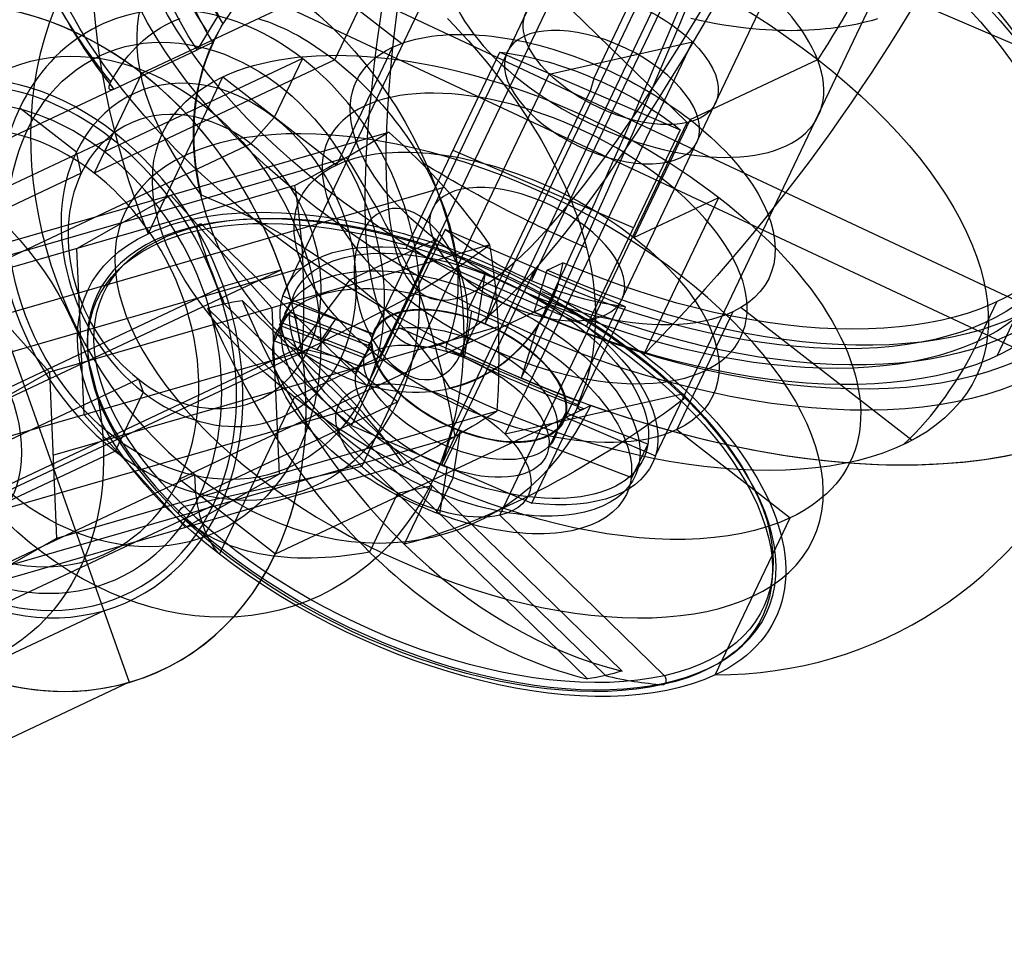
# Model space of a CAD drawing. Extents: x -334 to 592, y -3 to 481.
# Tile 32 of 37: x 358 to 377, y 177 to 195. Entities that reach past the tile are written whole.
import ezdxf

# ---------------------------------------------------------------- set-up
doc = ezdxf.new("R2010")
doc.units = 0
doc.header["$MEASUREMENT"] = 0
doc.layers.add('DEFAULT', color=178, linetype='CONTINUOUS')

msp = doc.modelspace()

# ---------------------------------------------------------------- linework, layer by layer
at = {"layer": 'DEFAULT'}
for p, q in [((330.046, 211.846, 304.214), (394.721, 181.549, 318.128)), ((329.593, 211.11, 304.715), (394.35, 180.773, 318.647)), ((383.269, 192.165, 268.74), (355.766, 203.988, 266.795)), ((368.942, 194.102, 251.753), (373.627, 203.919, 245.181)), ((362.817, 189.824, 250.666), (369.345, 203.503, 241.508)), ((372.036, 200.246, 245.345), (366.801, 189.277, 252.689)), ((370.151, 186.672, 251.184), (376.679, 200.35, 242.027)), ((369.823, 200.031, 243.447), (364.589, 189.063, 250.791)), ((367.712, 190.118, 244.926), (372.397, 199.934, 238.353)), ((373.613, 198.402, 243.715), (368.379, 187.433, 251.059)), ((371.401, 198.187, 241.817), (366.166, 187.219, 249.161)), ((361.794, 197.403, 251.588), (365.158, 194.789, 250.081)), ((360.042, 194.201, 226.22), (364.775, 196.429, 232.921)), ((363.838, 194.465, 234.235), (364.775, 196.429, 232.921)), ((364.477, 188.054, 252.879), (368.164, 195.779, 247.708)), ((368.164, 195.779, 247.708), (370.776, 193.231, 245.764)), ((361.613, 195.129, 241.422), (361.863, 195.5, 241.06)), ((361.552, 195.354, 240.62), (361.13, 194.662, 241.219)), ((361.448, 194.802, 241.655), (361.613, 195.129, 241.422)), ((361.437, 194.806, 241.653), (361.13, 194.662, 241.219)), ((361.448, 194.802, 241.655), (361.437, 194.806, 241.653)), ((367.193, 187.098, 253.386), (370.879, 194.822, 248.215)), ((368.06, 194.187, 245.258), (370.879, 194.822, 248.215)), ((359.493, 193.891, 238.901), (361.13, 194.662, 241.219)), ((364.977, 194.714, 249.84), (363.871, 192.396, 251.391)), ((365.246, 190.754, 253.786), (367.09, 194.616, 251.201)), ((367.09, 194.616, 251.201), (370.64, 193.09, 251.452)), ((363.838, 194.465, 234.235), (359.105, 192.238, 227.535)), ((363.202, 194.491, 232.772), (359.305, 192.657, 227.255)), ((363.202, 194.491, 232.772), (362.649, 193.332, 233.548)), ((370.833, 193.289, 251.886), (373.346, 194.472, 255.444)), ((360.042, 194.201, 226.22), (359.105, 192.238, 227.535)), ((360.164, 191.042, 254.461), (361.638, 194.132, 252.392)), ((361.638, 194.132, 252.392), (363.871, 192.396, 251.391)), ((364.374, 186.463, 250.429), (368.06, 194.187, 245.258)), ((368.942, 194.102, 251.753), (368.865, 193.853, 251.326)), ((359.493, 193.891, 238.901), (354.143, 191.374, 231.327)), ((355.629, 193.963, 229.417), (359.295, 183.626, 230.264)), ((367.022, 189.991, 253.912), (368.865, 193.853, 251.326)), ((357.637, 193.521, 237.026), (358.754, 192.653, 236.526)), ((362.187, 192.815, 233.413), (362.649, 193.332, 233.548)), ((370.833, 193.289, 251.886), (369.727, 190.972, 253.438)), ((367.089, 185.507, 250.936), (370.776, 193.231, 245.764)), ((370.64, 193.09, 251.452), (368.797, 189.228, 254.038)), ((359.434, 192.927, 227.074), (354.2, 190.464, 219.664)), ((356.229, 190.538, 216.894), (364.903, 193.044, 209.933)), ((359.434, 192.927, 227.074), (359.305, 192.657, 227.255)), ((362.187, 192.815, 233.413), (347.71, 186.003, 212.918)), ((369.719, 191.159, 252.745), (366.168, 192.685, 252.494)), ((355.305, 190.011, 215.552), (364.072, 192.544, 208.517)), ((358.848, 192.233, 235.965), (358.754, 192.653, 236.526)), ((358.848, 192.233, 235.965), (344.371, 185.421, 215.47)), ((363.055, 191.991, 207.251), (354.381, 189.485, 214.211)), ((357.225, 189.429, 217.735), (365.992, 191.962, 210.7)), ((358.764, 190.751, 210.693), (360.613, 191.804, 213.376)), ((360.613, 191.804, 213.376), (362.604, 189.586, 215.059)), ((369.727, 190.972, 253.438), (371.397, 191.758, 255.803)), ((369.922, 188.668, 257.871), (371.397, 191.758, 255.803)), ((361.238, 191.214, 255.289), (364.477, 188.054, 252.879)), ((366.014, 191.13, 245.227), (364.17, 187.268, 247.812)), ((369.564, 189.604, 245.478), (366.014, 191.13, 245.227)), ((364.138, 190.139, 242.409), (365.821, 190.931, 244.792)), ((365.821, 190.931, 244.792), (364.715, 188.614, 246.344)), ((366.895, 190.826, 211.617), (358.221, 188.319, 218.577)), ((358.908, 187.48, 209.694), (358.764, 190.751, 210.693)), ((368.797, 189.228, 254.038), (365.246, 190.754, 253.786)), ((356.229, 190.538, 216.894), (358.221, 188.319, 218.577)), ((354.452, 187.849, 213.711), (363.22, 190.382, 206.676)), ((365.946, 186.505, 247.938), (367.789, 190.367, 245.352)), ((367.789, 190.367, 245.352), (367.712, 190.118, 244.926)), ((368.021, 190.326, 237.722), (368.332, 190.473, 238.162)), ((368.332, 190.473, 238.162), (368.219, 189.995, 238.462)), ((362.788, 190.333, 225.567), (357.08, 187.648, 217.487)), ((362.788, 190.333, 225.567), (361.646, 190.004, 226.483)), ((366.796, 190.251, 254.139), (366.465, 189.556, 254.605)), ((366.654, 189.328, 252.659), (366.798, 190.25, 254.14)), ((367.768, 189.503, 238.245), (368.021, 190.326, 237.722)), ((361.646, 190.004, 226.483), (355.661, 187.187, 218.009)), ((364.138, 190.139, 242.409), (363.112, 188.783, 242.472)), ((367.022, 189.991, 253.912), (366.801, 189.277, 252.689)), ((368.219, 189.995, 238.462), (368.07, 189.655, 238.688)), ((362.817, 189.824, 250.666), (364.589, 189.063, 250.791)), ((361.335, 189.577, 254.848), (368.812, 182.285, 249.286)), ((361.663, 189.667, 255.215), (369.166, 182.349, 249.634)), ((369.494, 182.439, 250.002), (362.017, 189.731, 255.563)), ((362.604, 189.586, 215.059), (362.748, 186.315, 214.06)), ((362.984, 189.688, 250.581), (362.751, 189.245, 251.494)), ((364.608, 189.067, 250.81), (362.984, 189.688, 250.581)), ((367.721, 185.742, 248.064), (369.564, 189.604, 245.478)), ((368.074, 189.647, 238.68), (367.768, 189.503, 238.245)), ((368.07, 189.655, 238.688), (368.074, 189.647, 238.68)), ((371.841, 189.594, 247.086), (375.205, 186.98, 245.579)), ((376.504, 188.931, 243.619), (376.873, 189.704, 243.102)), ((362.675, 189.073, 251.183), (362.954, 189.498, 250.277)), ((364.5, 188.842, 251.268), (362.859, 189.47, 251.036)), ((362.954, 189.498, 250.277), (364.578, 188.877, 250.506)), ((367.768, 189.503, 238.245), (366.13, 188.732, 235.927)), ((366.393, 188.605, 253.133), (366.537, 189.528, 254.614)), ((371.677, 189.507, 246.838), (370.571, 187.189, 248.39)), ((376.876, 188.642, 243.453), (377.245, 189.415, 242.936)), ((358.292, 186.684, 218.077), (367.06, 189.217, 211.042)), ((362.85, 189.354, 250.589), (362.633, 188.899, 250.894)), ((362.751, 189.245, 251.494), (364.425, 188.604, 251.73)), ((362.807, 189.289, 250.729), (364.428, 188.668, 250.957)), ((363.774, 189.185, 250.392), (363.485, 188.763, 251.297)), ((363.849, 189.357, 250.703), (363.56, 188.936, 251.608)), ((365.092, 189.199, 246.52), (368.643, 187.673, 246.771)), ((366.652, 189.328, 252.659), (366.321, 188.633, 253.124)), ((364.308, 188.448, 251.413), (362.675, 189.073, 251.183)), ((364.425, 188.604, 251.73), (364.608, 189.067, 250.81)), ((367.773, 189.051, 237.574), (367.511, 188.202, 236.12)), ((364.261, 188.319, 251.186), (362.64, 188.939, 250.958)), ((364.578, 188.877, 250.506), (364.308, 188.448, 251.413)), ((363.314, 188.762, 233.964), (353.916, 184.34, 220.659)), ((363.198, 188.719, 206.251), (354.524, 186.213, 213.212)), ((363.112, 188.783, 242.472), (355.818, 185.351, 232.146)), ((366.13, 188.732, 235.927), (360.78, 186.215, 228.354)), ((363.045, 187.828, 243.979), (364.715, 188.614, 246.344)), ((363.314, 188.762, 233.964), (363.964, 188.604, 234.191)), ((363.964, 188.604, 234.191), (365.081, 187.736, 233.691)), ((364.471, 188.734, 250.818), (364.254, 188.279, 251.122)), ((358.221, 188.319, 218.577), (357.452, 187.881, 217.461)), ((358.221, 188.319, 218.577), (358.364, 185.048, 217.577)), ((359.975, 188.18, 236.516), (345.498, 181.368, 216.021)), ((359.975, 188.18, 236.516), (360.069, 187.925, 237.168)), ((360.069, 187.925, 237.168), (359.516, 186.766, 237.944)), ((361.57, 184.738, 246.047), (363.045, 187.828, 243.979)), ((370.688, 187.885, 257.053), (367.193, 187.098, 253.386)), ((355.52, 185.104, 214.053), (364.287, 187.637, 207.018)), ((365.081, 187.736, 233.691), (361.183, 185.902, 228.173)), ((368.743, 187.601, 236.1), (368.877, 187.664, 236.29)), ((367.038, 187.554, 210.617), (358.364, 185.048, 217.577)), ((360.899, 185.261, 211.377), (358.908, 187.48, 209.694)), ((362.672, 184.745, 227.506), (368.743, 187.601, 236.1)), ((368.382, 187.522, 251.193), (368.05, 186.826, 251.658)), ((368.379, 187.433, 251.059), (370.151, 186.672, 251.184)), ((370.002, 186.901, 251.422), (368.382, 187.522, 251.193)), ((364.17, 187.268, 247.812), (367.721, 185.742, 248.064)), ((357.44, 184.521, 216.236), (366.207, 187.055, 209.201)), ((366.166, 187.219, 249.161), (365.946, 186.505, 247.938)), ((366.315, 187.168, 249.191), (365.983, 186.472, 249.656)), ((366.173, 186.245, 247.711), (366.317, 187.167, 249.191)), ((370.571, 187.189, 248.39), (372.804, 185.454, 247.389)), ((369.676, 186.246, 251.951), (368.055, 186.867, 251.722)), ((370.002, 186.901, 251.422), (369.67, 186.206, 251.887)), ((359.516, 186.766, 237.944), (355.618, 184.932, 232.426)), ((365.19, 186.501, 207.935), (356.516, 183.995, 214.895)), ((364.374, 186.463, 250.429), (360.879, 185.676, 246.762)), ((354.881, 183.387, 233.461), (361.086, 186.307, 242.245)), ((362.748, 186.315, 214.06), (360.899, 185.261, 211.377)), ((365.911, 185.523, 248.187), (366.055, 186.446, 249.668)), ((360.78, 186.215, 228.354), (362.672, 184.745, 227.506)), ((365.756, 186.085, 252.782), (365.074, 185.931, 252.067)), ((365.756, 186.085, 252.782), (365.206, 184.934, 253.553)), ((366.171, 186.245, 247.711), (365.839, 185.55, 248.176)), ((361.183, 185.902, 228.173), (361.444, 185.699, 228.056)), ((365.074, 185.931, 252.067), (364.524, 184.78, 252.838)), ((361.444, 185.699, 228.056), (356.21, 183.236, 220.647)), ((367.089, 185.507, 250.936), (370.329, 182.347, 248.526)), ((371.329, 182.364, 249.458), (372.804, 185.454, 247.389)), ((358.364, 185.048, 217.577), (356.516, 183.995, 214.895)), ((359.295, 183.626, 230.264), (52.249, 39.146, -204.409)), ((359.295, 183.626, 230.264), (359.794, 182.217, 230.379)), ((359.794, 182.217, 230.379), (52.749, 37.737, -204.294))]:
    msp.add_line(p, q, dxfattribs=at)
for points in [[(359.431, 194.032, 238.488), (359.485, 194.127, 238.413), (359.541, 194.218, 238.336), (359.599, 194.308, 238.257), (359.66, 194.394, 238.175), (359.722, 194.478, 238.091), (359.787, 194.559, 238.004), (359.855, 194.637, 237.915), (359.925, 194.712, 237.823), (359.997, 194.784, 237.728), (360.073, 194.853, 237.631), (360.152, 194.918, 237.531), (360.233, 194.981, 237.428), (360.318, 195.039, 237.323), (360.406, 195.095, 237.214), (360.498, 195.146, 237.103), (360.593, 195.194, 236.988), (360.691, 195.238, 236.871), (360.794, 195.279, 236.75)], [(362.348, 195.273, 235.195), (362.407, 195.254, 235.147), (362.468, 195.234, 235.097), (362.532, 195.211, 235.046), (362.6, 195.185, 234.994), (362.672, 195.156, 234.94), (362.748, 195.124, 234.883), (362.828, 195.088, 234.825), (362.914, 195.047, 234.764), (363.01, 194.999, 234.7), (363.116, 194.942, 234.63), (363.235, 194.875, 234.555), (363.302, 194.835, 234.515), (363.377, 194.789, 234.471), (363.838, 194.465, 234.235)], [(366.061, 195.277, 232.545), (366.204, 195.127, 232.53), (366.34, 194.981, 232.52), (366.469, 194.839, 232.515), (366.592, 194.7, 232.515), (366.708, 194.564, 232.52), (366.819, 194.431, 232.529), (366.924, 194.301, 232.541), (367.025, 194.173, 232.556), (367.122, 194.047, 232.574), (367.214, 193.925, 232.594), (367.303, 193.804, 232.616), (367.388, 193.685, 232.641), (367.471, 193.566, 232.667), (367.551, 193.449, 232.695), (367.627, 193.333, 232.725), (367.701, 193.218, 232.757), (367.773, 193.103, 232.79), (367.842, 192.99, 232.826), (367.909, 192.877, 232.863), (367.973, 192.764, 232.901), (368.035, 192.652, 232.941), (368.153, 192.429, 233.025), (368.264, 192.206, 233.115), (368.368, 191.984, 233.209), (368.465, 191.761, 233.308), (368.511, 191.649, 233.36), (368.554, 191.536, 233.413), (368.596, 191.423, 233.468), (368.637, 191.309, 233.524), (368.675, 191.194, 233.582), (368.711, 191.078, 233.642), (368.745, 190.961, 233.703), (368.777, 190.843, 233.765), (368.807, 190.723, 233.83), (368.835, 190.601, 233.897), (368.861, 190.478, 233.965), (368.884, 190.353, 234.035), (368.906, 190.226, 234.108), (368.925, 190.097, 234.182), (368.941, 189.966, 234.259), (368.954, 189.831, 234.338), (368.963, 189.693, 234.421), (368.969, 189.551, 234.507), (368.97, 189.404, 234.597), (368.966, 189.251, 234.691), (368.959, 189.092, 234.789), (368.945, 188.926, 234.893), (368.936, 188.841, 234.948), (368.925, 188.753, 235.003), (368.911, 188.663, 235.061), (368.895, 188.571, 235.12), (368.876, 188.477, 235.181), (368.854, 188.38, 235.243), (368.829, 188.28, 235.308), (368.801, 188.178, 235.375), (368.768, 188.074, 235.443), (368.732, 187.966, 235.514), (368.692, 187.856, 235.587), (368.647, 187.742, 235.662)], [(370.851, 195.284, 261.103), (371.02, 195.246, 261.065), (371.184, 195.213, 261.024), (371.343, 195.183, 260.98), (371.496, 195.157, 260.934), (371.645, 195.135, 260.887), (371.79, 195.115, 260.837), (371.93, 195.098, 260.787), (372.066, 195.084, 260.735), (372.198, 195.072, 260.683), (372.328, 195.063, 260.629), (372.455, 195.055, 260.575), (372.58, 195.05, 260.519), (372.702, 195.047, 260.462), (372.822, 195.046, 260.404), (372.939, 195.047, 260.345), (373.055, 195.05, 260.286), (373.169, 195.055, 260.225), (373.281, 195.061, 260.163), (373.391, 195.07, 260.101), (373.5, 195.08, 260.037), (373.608, 195.092, 259.973), (373.82, 195.122, 259.842), (374.027, 195.157, 259.708), (374.129, 195.178, 259.64), (374.231, 195.2, 259.571), (374.331, 195.224, 259.501), (374.431, 195.25, 259.43), (374.531, 195.278, 259.358)], [(363.838, 194.465, 234.235), (364.284, 194.084, 234.065), (364.353, 194.018, 234.044), (364.415, 193.958, 234.027), (364.523, 193.848, 234), (364.618, 193.749, 233.979), (364.702, 193.658, 233.964), (364.777, 193.573, 233.952), (364.845, 193.494, 233.944), (364.909, 193.417, 233.937), (364.968, 193.344, 233.933), (365.024, 193.274, 233.93), (365.076, 193.207, 233.929), (365.125, 193.142, 233.929), (365.171, 193.079, 233.93), (365.257, 192.958, 233.936), (365.335, 192.842, 233.944), (365.407, 192.73, 233.955), (365.473, 192.623, 233.968), (365.535, 192.52, 233.984), (365.592, 192.419, 234.001), (365.645, 192.322, 234.019), (365.694, 192.227, 234.039), (365.741, 192.134, 234.06), (365.785, 192.042, 234.081), (365.827, 191.953, 234.104), (365.865, 191.865, 234.127), (365.902, 191.779, 234.151), (365.936, 191.695, 234.176), (365.968, 191.612, 234.201), (365.997, 191.53, 234.227), (366.025, 191.45, 234.254), (366.05, 191.371, 234.281), (366.074, 191.294, 234.309), (366.096, 191.217, 234.337), (366.117, 191.142, 234.366), (366.153, 190.994, 234.424), (366.184, 190.849, 234.483), (366.21, 190.707, 234.543), (366.23, 190.568, 234.605), (366.246, 190.432, 234.667), (366.257, 190.299, 234.729), (366.263, 190.168, 234.793), (366.265, 190.04, 234.857), (366.262, 189.915, 234.921), (366.255, 189.792, 234.986), (366.244, 189.671, 235.052), (366.228, 189.553, 235.118), (366.209, 189.437, 235.185), (366.185, 189.323, 235.251), (366.158, 189.21, 235.318), (366.126, 189.1, 235.386), (366.092, 188.992, 235.453), (366.053, 188.885, 235.52)]]:
    msp.add_polyline3d(points, dxfattribs=at)
at = {"layer": 'DEFAULT', "extrusion": (0.368644, 0.772435, -0.517152)}
for centre, radius in [((-249.667, 384.257, 159.599), 4), ((-249.667, 384.257, 157.845), 2.067), ((-249.667, 384.257, 154.245), 4.5), ((-249.667, 384.257, 150.745), 7.5), ((-249.667, 384.257, 153.845), 2.067), ((-249.667, 384.257, 148.745), 7.294)]:
    msp.add_circle(centre, radius, dxfattribs=at)
at = {"layer": 'DEFAULT', "extrusion": (0.556801, 0.262003, 0.788243)}
for centre, radius in [((18.631, -176.877, 435.242), 7), ((18.631, -176.877, 436.22), 4.458), ((18.631, -176.877, 433.17), 5), ((18.631, -176.877, 424.97), 5.35)]:
    msp.add_circle(centre, radius, dxfattribs=at)
at = {"layer": 'DEFAULT', "extrusion": (0.760864, 0.219846, -0.610535)}
msp.add_circle((80.982, 411.75, 192.297), 1.727, dxfattribs=at)
at = {"layer": 'DEFAULT', "extrusion": (0.927086, -0.346159, 0.143825)}
for centre, radius, end in [((340.14, 251.163, 315.584), 35.421, 235.7127), ((340.14, 251.163, 315.627), 34.421, 235.4865)]:
    msp.add_arc(centre, radius, 328.4942, end, dxfattribs=at)
at = {"layer": 'DEFAULT', "extrusion": (0.916772, -0.394111, 0.06485)}
for centre, radius, start, end in [((324.526, 229.238, 278.064), 12.5, 238.7856, 328.7856), ((324.526, 229.238, 278.064), 10.5, 240.3773, 306.3929), ((319.188, 219.85, 278.064), 0.3, 60.3773, 148.7856)]:
    msp.add_arc(centre, radius, start, end, dxfattribs=at)
at = {"layer": 'DEFAULT', "extrusion": (0.153723, 0.498017, 0.853433)}
for radius, start, end in [(12.5, 172.8525, 262.8525), (10.5, 174.4443, 240.4599)]:
    msp.add_arc((-295.654, -122.914, 364.235), radius, start, end, dxfattribs=at)
at = {"layer": 'DEFAULT', "extrusion": (0.368644, 0.772435, -0.517152)}
for centre, radius, start, end in [((-249.667, 384.257, 158.745), 12.5, 175.6546, 54.3224), ((-249.667, 384.257, 158.745), 12.5, 326.9891, 202.9333), ((-249.667, 384.257, 159.745), 10, 318.6862, 267.1804), ((-249.667, 384.257, 158.745), 10.796, 110.047, 61.2622), ((-249.667, 384.257, 159.037), 10.496, 175.6546, 60.5753), ((-249.667, 384.257, 159.245), 10, 319.2316, 266.6349), ((-249.667, 384.257, 159.745), 9.5, 320.1501, 265.7165), ((-249.667, 384.257, 158.745), 10, 319.411, 266.4555), ((-249.667, 384.257, 159.245), 9.5, 320.7313, 265.1353), ((-249.667, 384.257, 158.745), 9.5, 320.8555, 265.011), ((-249.667, 384.257, 155.745), 9.014, 314.305, 271.5616), ((-249.667, 384.257, 159.037), 10.496, 110.734, 175.6546), ((-249.667, 384.257, 159.045), 13, 312.9433, 325.4786), ((-249.667, 384.257, 158.845), 2.067, 213.3113, 33.3113), ((-249.667, 384.257, 158.845), 2.067, 33.3113, 123.3113), ((-249.667, 384.257, 158.745), 12.7, 313.4856, 326.3814), ((-249.667, 384.257, 155.745), 4.5, 22.9333, 202.9333), ((-249.667, 384.257, 152.745), 7.5, 22.9333, 202.9333), ((-249.667, 384.257, 158.845), 2.067, 123.3113, 213.3113), ((-249.667, 384.257, 158.745), 12.7, 313.4856, 319.0124), ((-249.667, 384.257, 155.745), 4.5, 202.9333, 22.9333), ((-249.667, 384.257, 155.745), 4, 56.6996, 114.6096), ((-249.667, 384.257, 152.745), 7.5, 202.9333, 22.9333), ((-249.667, 384.257, 152.745), 4.5, 22.9333, 202.9333), ((-249.667, 384.257, 152.745), 4.5, 202.9333, 22.9333), ((-249.667, 384.257, 162.395), 13, 265.5865, 281.5816), ((-249.667, 384.257, 148.745), 7.5, 22.9333, 202.9333), ((-244.15, 371.219, 155.745), 6.633, 83.2512, 142.6154), ((-249.667, 384.257, 148.664), 7.252, 303.3113, 123.3113), ((-249.667, 384.257, 148.845), 7.194, 303.3113, 123.3113), ((-249.667, 384.257, 155.745), 4, 236.6996, 294.6096), ((-249.667, 384.257, 148.745), 7.5, 202.9333, 22.9333), ((-249.667, 384.257, 150.745), 3.8, 353.929, 81.214), ((-249.667, 384.257, 150.745), 4, 294.6096, 56.6996), ((-249.667, 384.257, 150.295), 3.8, 357.8602, 81.214), ((-249.667, 384.257, 149.845), 3.8, 1.8232, 81.214), ((-249.667, 384.257, 150.745), 3.8, 81.214, 348.4989), ((-249.667, 384.257, 150.295), 3.8, 81.214, 352.4174), ((-249.667, 384.257, 147.845), 5.937, 28.4804, 38.1422), ((-249.667, 384.257, 150.745), 2.067, 355.6546, 175.6546), ((-249.667, 384.257, 150.745), 2.05, 356.2513, 81.214), ((-249.667, 384.257, 149.845), 3.8, 81.214, 356.3415), ((-249.667, 384.257, 150.295), 2.05, 3.6012, 81.214), ((-249.667, 384.257, 150.745), 2.05, 81.214, 346.1766), ((-249.667, 384.257, 150.745), 4, 114.6096, 175.6546), ((-249.667, 384.257, 150.295), 2.05, 81.214, 353.4449), ((-249.667, 384.257, 150.745), 2.067, 175.6546, 355.6546), ((-249.667, 384.257, 149.845), 2.05, 11.1686, 81.214), ((-249.667, 384.257, 159.045), 13, 260.3879, 272.9233), ((-249.667, 384.257, 149.845), 2.05, 81.214, 0.7499), ((-249.667, 384.257, 158.745), 12.7, 259.4852, 272.3809), ((-249.667, 384.257, 158.745), 12.7, 266.7975, 272.3809), ((-249.667, 384.257, 148.845), 2.067, 213.3113, 33.3113), ((-249.667, 384.257, 148.845), 2.067, 33.3113, 123.3113), ((-249.667, 384.257, 148.845), 7.194, 123.3113, 303.3113), ((-249.667, 384.257, 148.664), 7.252, 123.3113, 303.3113), ((-249.667, 384.257, 158.745), 12.5, 202.9333, 258.8775), ((-249.667, 384.257, 148.845), 2.067, 123.3113, 213.3113), ((-249.667, 384.257, 150.745), 4, 175.6546, 236.6996), ((-249.667, 384.257, 147.845), 5.937, 208.4804, 218.1422)]:
    msp.add_arc(centre, radius, start, end, dxfattribs=at)
at = {"layer": 'DEFAULT', "extrusion": (0.556801, 0.262003, 0.788243)}
for centre, radius, start, end in [((18.631, -176.877, 451.17), 12.5, 32.8176, 85.9477), ((18.631, -176.877, 429.67), 7, 212.8176, 32.8176), ((18.631, -176.877, 429.67), 7, 262.8176, 82.8176), ((18.631, -176.877, 436.67), 5, 212.8176, 32.8176), ((18.631, -176.877, 440.814), 7, 32.8176, 122.8176), ((18.631, -176.877, 442.77), 4.458, 27.2335, 218.4018), ((18.631, -176.877, 442.776), 4.449, 32.8176, 75.2229), ((18.631, -176.877, 429.67), 5.5, 262.8176, 82.8176), ((18.631, -176.877, 436.67), 3.5, 212.8176, 32.8176), ((18.631, -176.877, 429.67), 5, 212.8176, 32.8176), ((18.631, -176.877, 429.67), 5.35, 212.8176, 32.8176), ((18.631, -176.877, 436.67), 5, 32.8176, 212.8176), ((18.631, -176.877, 436.17), 3, 212.8176, 32.8176), ((18.631, -176.877, 429.67), 4.458, 302.8176, 32.8176), ((18.631, -176.877, 436.67), 3.5, 32.8176, 212.8176), ((18.631, -176.877, 436.17), 3, 32.8176, 212.8176), ((18.631, -176.877, 429.67), 4.458, 212.8176, 302.8176), ((18.631, -176.877, 429.67), 5.35, 32.8176, 212.8176), ((18.631, -176.877, 429.67), 5, 32.8176, 212.8176), ((18.631, -176.877, 429.67), 4.458, 32.8176, 212.8176), ((18.631, -176.877, 429.67), 7, 82.8176, 262.8176), ((18.631, -176.877, 429.67), 5.5, 82.8176, 262.8176), ((18.631, -176.877, 442.776), 4.449, 170.4123, 212.8176), ((18.631, -176.877, 451.17), 9.5, 194.4091, 212.8176), ((18.631, -176.877, 440.814), 7, 122.8176, 212.8176), ((18.631, -176.877, 451.17), 12.5, 159.6875, 212.8176), ((18.631, -176.877, 429.67), 7, 122.8176, 212.8176)]:
    msp.add_arc(centre, radius, start, end, dxfattribs=at)
at = {"layer": 'DEFAULT', "extrusion": (0.744362, -0.578532, -0.333507)}
for radius, start, end in [(12.5, 56.7319, 109.862), (9.5, 56.7319, 75.1403), (12.5, 183.6018, 202.6761)]:
    msp.add_arc((380.222, 290.148, 80.204), radius, start, end, dxfattribs=at)
at = {"layer": 'DEFAULT', "extrusion": (0.721265, -0.615273, -0.318145)}
msp.add_arc((381.077, 273.284, 63.988), 0.316, 144.4259, 233.0612, dxfattribs=at)
at = {"layer": 'DEFAULT', "extrusion": (-0.360049, 0.925776, -0.115341)}
for centre, radius, start, end in [((-399.648, 219.971, 23.119), 11.989, 209.7163, 226.1348), ((-395.32, 221.802, 20.154), 17.049, 202.1346, 213.8363), ((-396.815, 223.72, 20.154), 17.049, 222.0148, 233.7166), ((-399.648, 219.971, 17.189), 11.989, 209.7163, 226.1348)]:
    msp.add_arc(centre, radius, start, end, dxfattribs=at)
at = {"layer": 'DEFAULT', "extrusion": (0.287509, 0.729261, 0.6209)}
for centre in [(-262.561, -19.727, 376.04), (-262.561, -19.727, 370.11)]:
    msp.add_arc(centre, 11.989, 222.9464, 239.3649, dxfattribs=at)
at = {"layer": 'DEFAULT', "extrusion": (0.539862, 0.307581, 0.783545)}
for centre, start, end in [((-13.971, -175.97, 419.154), 263.3911, 273.497), ((-11.582, -176.421, 419.154), 245.1068, 255.2126)]:
    msp.add_arc(centre, 17.049, start, end, dxfattribs=at)
at = {"layer": 'DEFAULT', "extrusion": (0.647558, -0.196515, 0.736241)}
for centre in [(282.484, -64.512, 349.956), (282.484, -64.512, 355.886)]:
    msp.add_arc(centre, 11.989, 287.3423, 303.7607, dxfattribs=at)
at = {"layer": 'DEFAULT', "extrusion": (0.681782, 0.153499, 0.71527)}
for centre, radius, start, end in [((107.132, -103.631, 458.237), 0.1, 42.2681, 96.8076), ((108.602, -115.944, 458.237), 12.5, 96.8076, 103.9105), ((107.132, -103.631, 458.237), 0.1, 312.2681, 42.2681), ((108.602, -115.944, 457.737), 12.49, 103.9956, 132.2681), ((108.602, -115.944, 458.737), 12.49, 103.9956, 160.5406), ((108.602, -115.944, 457.737), 12.49, 132.2681, 160.5406), ((108.602, -115.944, 458.237), 12.5, 160.6257, 167.7285), ((96.486, -113.308, 458.237), 0.1, 167.7285, 222.2681), ((96.486, -113.308, 458.237), 0.1, 222.2681, 312.2681)]:
    msp.add_arc(centre, radius, start, end, dxfattribs=at)
at = {"layer": 'DEFAULT', "extrusion": (0.765905, -0.540534, -0.348155)}
msp.add_arc((365.575, 287.249, 96.266), 0.316, 146.1775, 234.8131, dxfattribs=at)
at = {"layer": 'DEFAULT', "extrusion": (0.760864, 0.219846, -0.610535)}
msp.add_arc((80.982, 411.75, 180.51), 2, 81.626, 171.626, dxfattribs=at)
at = {"layer": 'DEFAULT', "extrusion": (0.631882, -0.616265, -0.470046)}
for centre, radius, start, end in [((393.241, 290.021, -2.382), 0.1, 54.1325, 108.672), ((393.241, 290.021, -2.382), 0.1, 324.1325, 54.1325), ((397.211, 278.274, -2.382), 12.5, 108.672, 141.84), ((384.811, 278.362, -2.382), 0.1, 179.5929, 234.1325), ((397.211, 278.274, -2.382), 12.5, 146.4249, 179.5929), ((384.811, 278.362, -2.382), 0.1, 234.1325, 324.1325)]:
    msp.add_arc(centre, radius, start, end, dxfattribs=at)
at = {"layer": 'DEFAULT', "extrusion": (0.757686, -0.5549, -0.343508)}
msp.add_arc((369.507, 285.647, 94.189), 0.346, 144.1828, 229.7302, dxfattribs=at)

doc.saveas('drawing.dxf')
